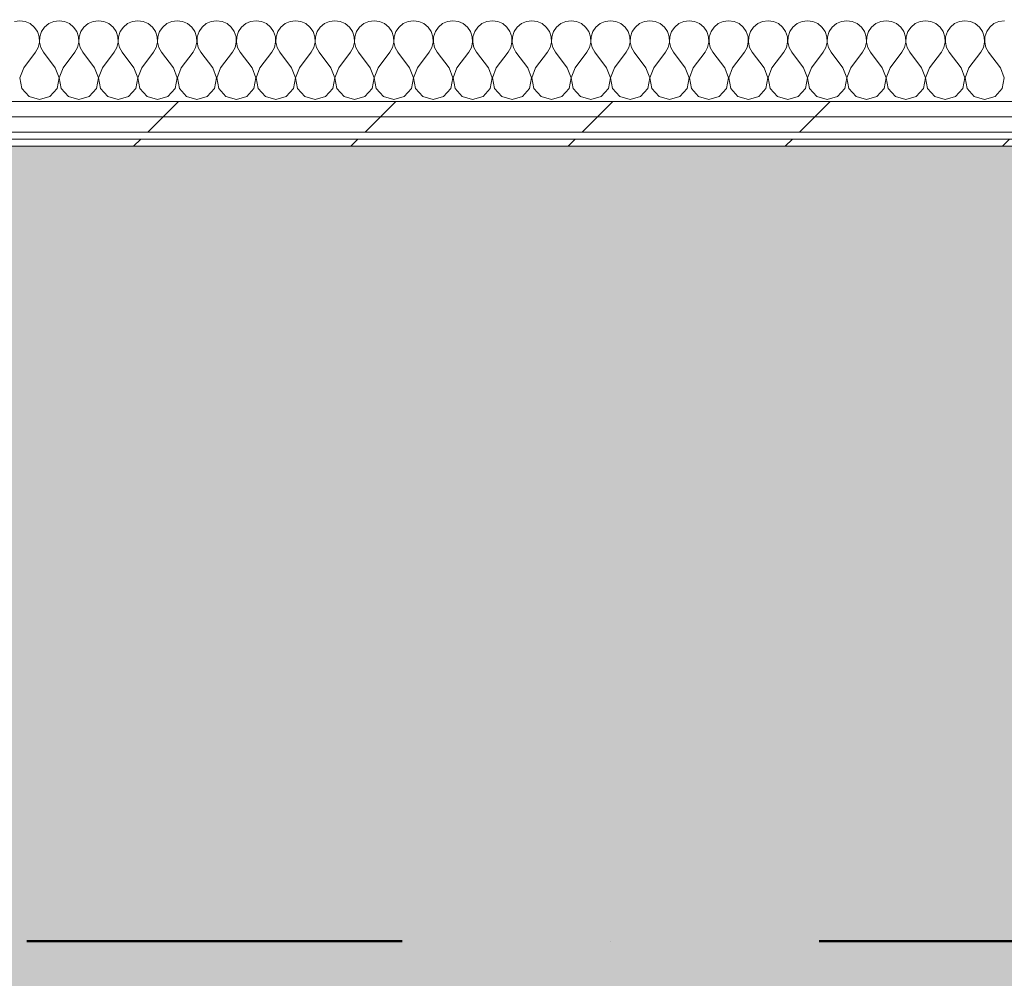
# Model space of a CAD drawing. Header units: millimetres. Extents: x -30280 to 19093, y -19247 to 4746.
# Tile 157 of 198: x -6333 to -5500, y -17788 to -16977. Entities that reach past the tile are written whole.
import ezdxf

# ---------------------------------------------------------------- set-up
doc = ezdxf.new("R2010")
doc.units = ezdxf.units.MM
doc.header["$MEASUREMENT"] = 0
doc.linetypes.add('Punto & Rayas', pattern=[670.277762, 317.5, -176.388889, 0, -176.388874])
doc.linetypes.add('Wipeout_Contour', pattern=[1000, 0, -1000])
for name, color, linetype, lineweight, true_color in [('01_2D_Ambit_Pluma_Nº__242', 7, 'Continuous', 50, 0xfb0013), ('14_PAV_Paviment existent_Pluma_Nº__197', 7, 'Continuous', 0, 0xffe68e), ('Nuevo_08_E_Envans secs_Pluma_Nº__102', 7, 'Continuous', 5, 0xcccccc), ('Nuevo_08_E_Envans secs_Pluma_Nº__171', 171, 'Continuous', 13, 0xaaaaff), ('Nuevo_08_E_Envans secs_Pluma_Nº__177', 7, 'Continuous', 15, 0xf7e046)]:
    doc.layers.add(name, color=color, linetype=linetype, lineweight=lineweight, true_color=true_color)
doc.layers.add('14_PAV_Paviment existent', color=7, linetype='Continuous')
doc.layers.add('Nuevo_08_E_Envans secs', color=7, linetype='Continuous')
doc.layers.add('Nuevo_08_E_Envans secs_Pluma_Nº__1', color=7, linetype='Continuous', lineweight=5)
pattern_1 = [(45, (0, 0), (-183.8478, 183.8478), [195, -65]), (45, (7e-14, 183.85), (-183.8478, 183.8478), [195, -65])]

# ---------------------------------------------------------------- blocks, each defined once
blk = doc.blocks.new('Forjado_5_1', base_point=(6678.89, -19246.58))
at = {"layer": '14_PAV_Paviment existent_Pluma_Nº__197', "linetype": 'Continuous', "lineweight": 0, "true_color": 0xffe68e}
blk.add_hatch(color=41, dxfattribs=at).paths.add_polyline_path([(6678.89, -19246.58), (6678.89, -17083.98), (-28038.68, -17083.98), (-28050.85, -19246.58)])
at = {"layer": '14_PAV_Paviment existent_Pluma_Nº__197', "color": 41, "linetype": 'Continuous', "lineweight": 0, "true_color": 0xffe68e, "flags": 128}
blk.add_lwpolyline([(6678.89, -19246.58), (-28050.85, -19246.58), (-28038.68, -17083.98), (6678.89, -17083.98)], close=True, dxfattribs=at)
blk = doc.blocks.new('*X139')
at = {"layer": 'Nuevo_08_E_Envans secs_Pluma_Nº__102', "color": 254, "linetype": 'Continuous', "lineweight": 5, "true_color": 0xcccccc}
for p, q in [((-6333.33, -16977.64), (-6337.89, -16978.28)), ((-6328.78, -16978.28), (-6333.33, -16977.64)), ((-6324.57, -16980.13), (-6328.78, -16978.28)), ((-6321.03, -16983.07), (-6324.57, -16980.13)), ((-6318.43, -16986.86), (-6321.03, -16983.07)), ((-6312.3, -16983.07), (-6314.91, -16986.86)), ((-6308.76, -16980.13), (-6312.3, -16983.07)), ((-6304.55, -16978.28), (-6308.76, -16980.13)), ((-6300, -16977.64), (-6304.55, -16978.28)), ((-6295.45, -16978.28), (-6300, -16977.64)), ((-6291.24, -16980.13), (-6295.45, -16978.28)), ((-6287.7, -16983.07), (-6291.24, -16980.13)), ((-6285.09, -16986.86), (-6287.7, -16983.07)), ((-6278.97, -16983.07), (-6281.57, -16986.86)), ((-6275.43, -16980.13), (-6278.97, -16983.07)), ((-6271.22, -16978.28), (-6275.43, -16980.13)), ((-6266.67, -16977.64), (-6271.22, -16978.28)), ((-6262.11, -16978.28), (-6266.67, -16977.64)), ((-6257.9, -16980.13), (-6262.11, -16978.28)), ((-6254.36, -16983.07), (-6257.9, -16980.13)), ((-6251.76, -16986.86), (-6254.36, -16983.07)), ((-6245.64, -16983.07), (-6248.24, -16986.86)), ((-6242.1, -16980.13), (-6245.64, -16983.07)), ((-6237.89, -16978.28), (-6242.1, -16980.13)), ((-6233.33, -16977.64), (-6237.89, -16978.28)), ((-6228.78, -16978.28), (-6233.33, -16977.64)), ((-6224.57, -16980.13), (-6228.78, -16978.28)), ((-6221.03, -16983.07), (-6224.57, -16980.13)), ((-6218.43, -16986.86), (-6221.03, -16983.07)), ((-6212.3, -16983.07), (-6214.91, -16986.86)), ((-6208.76, -16980.13), (-6212.3, -16983.07)), ((-6204.55, -16978.28), (-6208.76, -16980.13)), ((-6200, -16977.64), (-6204.55, -16978.28)), ((-6195.45, -16978.28), (-6200, -16977.64)), ((-6191.24, -16980.13), (-6195.45, -16978.28)), ((-6187.7, -16983.07), (-6191.24, -16980.13)), ((-6185.09, -16986.86), (-6187.7, -16983.07)), ((-6178.97, -16983.07), (-6181.57, -16986.86)), ((-6175.43, -16980.13), (-6178.97, -16983.07)), ((-6171.22, -16978.28), (-6175.43, -16980.13)), ((-6166.67, -16977.64), (-6171.22, -16978.28)), ((-6162.11, -16978.28), (-6166.67, -16977.64)), ((-6157.9, -16980.13), (-6162.11, -16978.28)), ((-6154.36, -16983.07), (-6157.9, -16980.13)), ((-6151.76, -16986.86), (-6154.36, -16983.07)), ((-6145.64, -16983.07), (-6148.24, -16986.86)), ((-6142.1, -16980.13), (-6145.64, -16983.07)), ((-6137.89, -16978.28), (-6142.1, -16980.13)), ((-6133.33, -16977.64), (-6137.89, -16978.28)), ((-6128.78, -16978.28), (-6133.33, -16977.64)), ((-6124.57, -16980.13), (-6128.78, -16978.28)), ((-6121.03, -16983.07), (-6124.57, -16980.13)), ((-6118.43, -16986.86), (-6121.03, -16983.07)), ((-6112.3, -16983.07), (-6114.91, -16986.86)), ((-6108.76, -16980.13), (-6112.3, -16983.07)), ((-6104.55, -16978.28), (-6108.76, -16980.13)), ((-6100, -16977.64), (-6104.55, -16978.28)), ((-6095.45, -16978.28), (-6100, -16977.64)), ((-6091.24, -16980.13), (-6095.45, -16978.28)), ((-6087.7, -16983.07), (-6091.24, -16980.13)), ((-6085.09, -16986.86), (-6087.7, -16983.07)), ((-6078.97, -16983.07), (-6081.57, -16986.86)), ((-6075.43, -16980.13), (-6078.97, -16983.07)), ((-6071.22, -16978.28), (-6075.43, -16980.13)), ((-6066.67, -16977.64), (-6071.22, -16978.28)), ((-6062.11, -16978.28), (-6066.67, -16977.64)), ((-6057.9, -16980.13), (-6062.11, -16978.28)), ((-6054.36, -16983.07), (-6057.9, -16980.13)), ((-6051.76, -16986.86), (-6054.36, -16983.07)), ((-6045.64, -16983.07), (-6048.24, -16986.86)), ((-6042.1, -16980.13), (-6045.64, -16983.07)), ((-6037.89, -16978.28), (-6042.1, -16980.13)), ((-6033.33, -16977.64), (-6037.89, -16978.28)), ((-6028.78, -16978.28), (-6033.33, -16977.64)), ((-6024.57, -16980.13), (-6028.78, -16978.28)), ((-6021.03, -16983.07), (-6024.57, -16980.13)), ((-6018.43, -16986.86), (-6021.03, -16983.07)), ((-6012.3, -16983.07), (-6014.91, -16986.86)), ((-6008.76, -16980.13), (-6012.3, -16983.07)), ((-6004.55, -16978.28), (-6008.76, -16980.13)), ((-6000, -16977.64), (-6004.55, -16978.28)), ((-5995.45, -16978.28), (-6000, -16977.64)), ((-5991.24, -16980.13), (-5995.45, -16978.28)), ((-5987.7, -16983.07), (-5991.24, -16980.13)), ((-5985.09, -16986.86), (-5987.7, -16983.07)), ((-5978.97, -16983.07), (-5981.57, -16986.86)), ((-5975.43, -16980.13), (-5978.97, -16983.07)), ((-5971.22, -16978.28), (-5975.43, -16980.13)), ((-5966.67, -16977.64), (-5971.22, -16978.28)), ((-5962.11, -16978.28), (-5966.67, -16977.64)), ((-5957.9, -16980.13), (-5962.11, -16978.28)), ((-5954.36, -16983.07), (-5957.9, -16980.13)), ((-5951.76, -16986.86), (-5954.36, -16983.07)), ((-5945.64, -16983.07), (-5948.24, -16986.86)), ((-5942.1, -16980.13), (-5945.64, -16983.07)), ((-5937.89, -16978.28), (-5942.1, -16980.13)), ((-5933.33, -16977.64), (-5937.89, -16978.28)), ((-5928.78, -16978.28), (-5933.33, -16977.64)), ((-5924.57, -16980.13), (-5928.78, -16978.28)), ((-5921.03, -16983.07), (-5924.57, -16980.13)), ((-5918.43, -16986.86), (-5921.03, -16983.07)), ((-5912.3, -16983.07), (-5914.91, -16986.86)), ((-5908.76, -16980.13), (-5912.3, -16983.07)), ((-5904.55, -16978.28), (-5908.76, -16980.13)), ((-5900, -16977.64), (-5904.55, -16978.28)), ((-5895.45, -16978.28), (-5900, -16977.64)), ((-5891.24, -16980.13), (-5895.45, -16978.28)), ((-5887.7, -16983.07), (-5891.24, -16980.13)), ((-5885.09, -16986.86), (-5887.7, -16983.07)), ((-5878.97, -16983.07), (-5881.57, -16986.86)), ((-5875.43, -16980.13), (-5878.97, -16983.07)), ((-5871.22, -16978.28), (-5875.43, -16980.13)), ((-5866.67, -16977.64), (-5871.22, -16978.28)), ((-5862.11, -16978.28), (-5866.67, -16977.64)), ((-5857.9, -16980.13), (-5862.11, -16978.28)), ((-5854.36, -16983.07), (-5857.9, -16980.13)), ((-5851.76, -16986.86), (-5854.36, -16983.07)), ((-5845.64, -16983.07), (-5848.24, -16986.86)), ((-5842.1, -16980.13), (-5845.64, -16983.07)), ((-5837.89, -16978.28), (-5842.1, -16980.13)), ((-5833.33, -16977.64), (-5837.89, -16978.28)), ((-5828.78, -16978.28), (-5833.33, -16977.64)), ((-5824.57, -16980.13), (-5828.78, -16978.28)), ((-5821.03, -16983.07), (-5824.57, -16980.13)), ((-5818.43, -16986.86), (-5821.03, -16983.07)), ((-5812.3, -16983.07), (-5814.91, -16986.86)), ((-5808.76, -16980.13), (-5812.3, -16983.07)), ((-5804.55, -16978.28), (-5808.76, -16980.13)), ((-5800, -16977.64), (-5804.55, -16978.28)), ((-5795.45, -16978.28), (-5800, -16977.64)), ((-5791.24, -16980.13), (-5795.45, -16978.28)), ((-5787.7, -16983.07), (-5791.24, -16980.13)), ((-5785.09, -16986.86), (-5787.7, -16983.07)), ((-5778.97, -16983.07), (-5781.57, -16986.86)), ((-5775.43, -16980.13), (-5778.97, -16983.07)), ((-5771.22, -16978.28), (-5775.43, -16980.13)), ((-5766.67, -16977.64), (-5771.22, -16978.28)), ((-5762.11, -16978.28), (-5766.67, -16977.64)), ((-5757.9, -16980.13), (-5762.11, -16978.28)), ((-5754.36, -16983.07), (-5757.9, -16980.13)), ((-5751.76, -16986.86), (-5754.36, -16983.07)), ((-5745.64, -16983.07), (-5748.24, -16986.86)), ((-5742.1, -16980.13), (-5745.64, -16983.07)), ((-5737.89, -16978.28), (-5742.1, -16980.13)), ((-5733.33, -16977.64), (-5737.89, -16978.28)), ((-5728.78, -16978.28), (-5733.33, -16977.64)), ((-5724.57, -16980.13), (-5728.78, -16978.28)), ((-5721.03, -16983.07), (-5724.57, -16980.13)), ((-5718.43, -16986.86), (-5721.03, -16983.07)), ((-5712.3, -16983.07), (-5714.91, -16986.86)), ((-5708.76, -16980.13), (-5712.3, -16983.07)), ((-5704.55, -16978.28), (-5708.76, -16980.13)), ((-5700, -16977.64), (-5704.55, -16978.28)), ((-5695.45, -16978.28), (-5700, -16977.64)), ((-5691.24, -16980.13), (-5695.45, -16978.28)), ((-5687.7, -16983.07), (-5691.24, -16980.13)), ((-5685.09, -16986.86), (-5687.7, -16983.07)), ((-5678.97, -16983.07), (-5681.57, -16986.86)), ((-5675.43, -16980.13), (-5678.97, -16983.07)), ((-5671.22, -16978.28), (-5675.43, -16980.13)), ((-5666.67, -16977.64), (-5671.22, -16978.28)), ((-5662.11, -16978.28), (-5666.67, -16977.64)), ((-5657.9, -16980.13), (-5662.11, -16978.28)), ((-5654.36, -16983.07), (-5657.9, -16980.13)), ((-5651.76, -16986.86), (-5654.36, -16983.07)), ((-5645.64, -16983.07), (-5648.24, -16986.86)), ((-5642.1, -16980.13), (-5645.64, -16983.07)), ((-5637.89, -16978.28), (-5642.1, -16980.13)), ((-5633.33, -16977.64), (-5637.89, -16978.28)), ((-5628.78, -16978.28), (-5633.33, -16977.64)), ((-5624.57, -16980.13), (-5628.78, -16978.28)), ((-5621.03, -16983.07), (-5624.57, -16980.13)), ((-5618.43, -16986.86), (-5621.03, -16983.07)), ((-5612.3, -16983.07), (-5614.91, -16986.86)), ((-5608.76, -16980.13), (-5612.3, -16983.07)), ((-5604.55, -16978.28), (-5608.76, -16980.13)), ((-5600, -16977.64), (-5604.55, -16978.28)), ((-5595.45, -16978.28), (-5600, -16977.64)), ((-5591.24, -16980.13), (-5595.45, -16978.28)), ((-5587.7, -16983.07), (-5591.24, -16980.13)), ((-5585.09, -16986.86), (-5587.7, -16983.07)), ((-5578.97, -16983.07), (-5581.57, -16986.86)), ((-5575.43, -16980.13), (-5578.97, -16983.07)), ((-5571.22, -16978.28), (-5575.43, -16980.13)), ((-5566.67, -16977.64), (-5571.22, -16978.28)), ((-5562.11, -16978.28), (-5566.67, -16977.64)), ((-5557.9, -16980.13), (-5562.11, -16978.28)), ((-5554.36, -16983.07), (-5557.9, -16980.13)), ((-5551.76, -16986.86), (-5554.36, -16983.07)), ((-5545.64, -16983.07), (-5548.24, -16986.86)), ((-5542.1, -16980.13), (-5545.64, -16983.07)), ((-5537.89, -16978.28), (-5542.1, -16980.13)), ((-5533.33, -16977.64), (-5537.89, -16978.28)), ((-5528.78, -16978.28), (-5533.33, -16977.64)), ((-5524.57, -16980.13), (-5528.78, -16978.28)), ((-5521.03, -16983.07), (-5524.57, -16980.13)), ((-5518.43, -16986.86), (-5521.03, -16983.07)), ((-5512.3, -16983.07), (-5514.91, -16986.86)), ((-5508.76, -16980.13), (-5512.3, -16983.07)), ((-5504.55, -16978.28), (-5508.76, -16980.13)), ((-5500, -16977.64), (-5504.55, -16978.28)), ((-6316.96, -16991.21), (-6318.43, -16986.86)), ((-6316.73, -16995.81), (-6316.96, -16991.21)), ((-6316.38, -16991.21), (-6316.6, -16995.81)), ((-6314.91, -16986.86), (-6316.38, -16991.21)), ((-6283.62, -16991.21), (-6285.09, -16986.86)), ((-6283.4, -16995.81), (-6283.62, -16991.21)), ((-6283.04, -16991.21), (-6283.27, -16995.81)), ((-6281.57, -16986.86), (-6283.04, -16991.21)), ((-6250.29, -16991.21), (-6251.76, -16986.86)), ((-6250.07, -16995.81), (-6250.29, -16991.21)), ((-6249.71, -16991.21), (-6249.93, -16995.81)), ((-6248.24, -16986.86), (-6249.71, -16991.21)), ((-6216.96, -16991.21), (-6218.43, -16986.86)), ((-6216.73, -16995.81), (-6216.96, -16991.21)), ((-6216.38, -16991.21), (-6216.6, -16995.81)), ((-6214.91, -16986.86), (-6216.38, -16991.21)), ((-6183.62, -16991.21), (-6185.09, -16986.86)), ((-6183.4, -16995.81), (-6183.62, -16991.21)), ((-6183.04, -16991.21), (-6183.27, -16995.81)), ((-6181.57, -16986.86), (-6183.04, -16991.21)), ((-6150.29, -16991.21), (-6151.76, -16986.86)), ((-6150.07, -16995.81), (-6150.29, -16991.21)), ((-6149.71, -16991.21), (-6149.93, -16995.81)), ((-6148.24, -16986.86), (-6149.71, -16991.21)), ((-6116.96, -16991.21), (-6118.43, -16986.86)), ((-6116.73, -16995.81), (-6116.96, -16991.21)), ((-6116.38, -16991.21), (-6116.6, -16995.81)), ((-6114.91, -16986.86), (-6116.38, -16991.21)), ((-6083.62, -16991.21), (-6085.09, -16986.86)), ((-6083.4, -16995.81), (-6083.62, -16991.21)), ((-6083.04, -16991.21), (-6083.27, -16995.81)), ((-6081.57, -16986.86), (-6083.04, -16991.21)), ((-6050.29, -16991.21), (-6051.76, -16986.86)), ((-6050.07, -16995.81), (-6050.29, -16991.21)), ((-6049.71, -16991.21), (-6049.93, -16995.81)), ((-6048.24, -16986.86), (-6049.71, -16991.21)), ((-6016.96, -16991.21), (-6018.43, -16986.86)), ((-6016.73, -16995.81), (-6016.96, -16991.21)), ((-6016.38, -16991.21), (-6016.6, -16995.81)), ((-6014.91, -16986.86), (-6016.38, -16991.21)), ((-5983.62, -16991.21), (-5985.09, -16986.86)), ((-5983.4, -16995.81), (-5983.62, -16991.21)), ((-5983.04, -16991.21), (-5983.27, -16995.81)), ((-5981.57, -16986.86), (-5983.04, -16991.21)), ((-5950.29, -16991.21), (-5951.76, -16986.86)), ((-5950.07, -16995.81), (-5950.29, -16991.21)), ((-5949.71, -16991.21), (-5949.93, -16995.81)), ((-5948.24, -16986.86), (-5949.71, -16991.21)), ((-5916.96, -16991.21), (-5918.43, -16986.86)), ((-5916.73, -16995.81), (-5916.96, -16991.21)), ((-5916.38, -16991.21), (-5916.6, -16995.81)), ((-5914.91, -16986.86), (-5916.38, -16991.21)), ((-5883.62, -16991.21), (-5885.09, -16986.86)), ((-5883.4, -16995.81), (-5883.62, -16991.21)), ((-5883.04, -16991.21), (-5883.27, -16995.81)), ((-5881.57, -16986.86), (-5883.04, -16991.21)), ((-5850.29, -16991.21), (-5851.76, -16986.86)), ((-5850.07, -16995.81), (-5850.29, -16991.21)), ((-5849.71, -16991.21), (-5849.93, -16995.81)), ((-5848.24, -16986.86), (-5849.71, -16991.21)), ((-5816.96, -16991.21), (-5818.43, -16986.86)), ((-5816.73, -16995.81), (-5816.96, -16991.21)), ((-5816.38, -16991.21), (-5816.6, -16995.81)), ((-5814.91, -16986.86), (-5816.38, -16991.21)), ((-5783.62, -16991.21), (-5785.09, -16986.86)), ((-5783.4, -16995.81), (-5783.62, -16991.21)), ((-5783.04, -16991.21), (-5783.27, -16995.81)), ((-5781.57, -16986.86), (-5783.04, -16991.21)), ((-5750.29, -16991.21), (-5751.76, -16986.86)), ((-5750.07, -16995.81), (-5750.29, -16991.21)), ((-5749.71, -16991.21), (-5749.93, -16995.81)), ((-5748.24, -16986.86), (-5749.71, -16991.21)), ((-5716.96, -16991.21), (-5718.43, -16986.86)), ((-5716.73, -16995.81), (-5716.96, -16991.21)), ((-5716.38, -16991.21), (-5716.6, -16995.81)), ((-5714.91, -16986.86), (-5716.38, -16991.21)), ((-5683.62, -16991.21), (-5685.09, -16986.86)), ((-5683.4, -16995.81), (-5683.62, -16991.21)), ((-5683.04, -16991.21), (-5683.27, -16995.81)), ((-5681.57, -16986.86), (-5683.04, -16991.21)), ((-5650.29, -16991.21), (-5651.76, -16986.86)), ((-5650.07, -16995.81), (-5650.29, -16991.21)), ((-5649.71, -16991.21), (-5649.93, -16995.81)), ((-5648.24, -16986.86), (-5649.71, -16991.21)), ((-5616.96, -16991.21), (-5618.43, -16986.86)), ((-5616.73, -16995.81), (-5616.96, -16991.21)), ((-5616.38, -16991.21), (-5616.6, -16995.81)), ((-5614.91, -16986.86), (-5616.38, -16991.21)), ((-5583.62, -16991.21), (-5585.09, -16986.86)), ((-5583.4, -16995.81), (-5583.62, -16991.21)), ((-5583.04, -16991.21), (-5583.27, -16995.81)), ((-5581.57, -16986.86), (-5583.04, -16991.21)), ((-5550.29, -16991.21), (-5551.76, -16986.86)), ((-5550.07, -16995.81), (-5550.29, -16991.21)), ((-5549.71, -16991.21), (-5549.93, -16995.81)), ((-5548.24, -16986.86), (-5549.71, -16991.21)), ((-5516.96, -16991.21), (-5518.43, -16986.86)), ((-5516.73, -16995.81), (-5516.96, -16991.21)), ((-5516.38, -16991.21), (-5516.6, -16995.81)), ((-5514.91, -16986.86), (-5516.38, -16991.21)), ((-6317.77, -17000.28), (-6316.73, -16995.81)), ((-6316.6, -16995.81), (-6315.56, -17000.28)), ((-6284.44, -17000.28), (-6283.4, -16995.81)), ((-6283.27, -16995.81), (-6282.23, -17000.28)), ((-6251.11, -17000.28), (-6250.07, -16995.81)), ((-6249.93, -16995.81), (-6248.89, -17000.28)), ((-6217.77, -17000.28), (-6216.73, -16995.81)), ((-6216.6, -16995.81), (-6215.56, -17000.28)), ((-6184.44, -17000.28), (-6183.4, -16995.81)), ((-6183.27, -16995.81), (-6182.23, -17000.28)), ((-6151.11, -17000.28), (-6150.07, -16995.81)), ((-6149.93, -16995.81), (-6148.89, -17000.28)), ((-6117.77, -17000.28), (-6116.73, -16995.81)), ((-6116.6, -16995.81), (-6115.56, -17000.28)), ((-6084.44, -17000.28), (-6083.4, -16995.81)), ((-6083.27, -16995.81), (-6082.23, -17000.28)), ((-6051.11, -17000.28), (-6050.07, -16995.81)), ((-6049.93, -16995.81), (-6048.89, -17000.28)), ((-6017.77, -17000.28), (-6016.73, -16995.81)), ((-6016.6, -16995.81), (-6015.56, -17000.28)), ((-5984.44, -17000.28), (-5983.4, -16995.81)), ((-5983.27, -16995.81), (-5982.23, -17000.28)), ((-5951.11, -17000.28), (-5950.07, -16995.81)), ((-5949.93, -16995.81), (-5948.89, -17000.28)), ((-5917.77, -17000.28), (-5916.73, -16995.81)), ((-5916.6, -16995.81), (-5915.56, -17000.28)), ((-5884.44, -17000.28), (-5883.4, -16995.81)), ((-5883.27, -16995.81), (-5882.23, -17000.28)), ((-5851.11, -17000.28), (-5850.07, -16995.81)), ((-5849.93, -16995.81), (-5848.89, -17000.28)), ((-5817.77, -17000.28), (-5816.73, -16995.81)), ((-5816.6, -16995.81), (-5815.56, -17000.28)), ((-5784.44, -17000.28), (-5783.4, -16995.81)), ((-5783.27, -16995.81), (-5782.23, -17000.28)), ((-5751.11, -17000.28), (-5750.07, -16995.81)), ((-5749.93, -16995.81), (-5748.89, -17000.28)), ((-5717.77, -17000.28), (-5716.73, -16995.81)), ((-5716.6, -16995.81), (-5715.56, -17000.28)), ((-5684.44, -17000.28), (-5683.4, -16995.81)), ((-5683.27, -16995.81), (-5682.23, -17000.28)), ((-5651.11, -17000.28), (-5650.07, -16995.81)), ((-5649.93, -16995.81), (-5648.89, -17000.28)), ((-5617.77, -17000.28), (-5616.73, -16995.81)), ((-5616.6, -16995.81), (-5615.56, -17000.28)), ((-5584.44, -17000.28), (-5583.4, -16995.81)), ((-5583.27, -16995.81), (-5582.23, -17000.28)), ((-5551.11, -17000.28), (-5550.07, -16995.81)), ((-5549.93, -16995.81), (-5548.89, -17000.28)), ((-5517.77, -17000.28), (-5516.73, -16995.81)), ((-5516.6, -16995.81), (-5515.56, -17000.28)), ((-6330, -17017.64), (-6320, -17004.31)), ((-6320, -17004.31), (-6317.77, -17000.28)), ((-6315.56, -17000.28), (-6313.33, -17004.31)), ((-6303.33, -17017.64), (-6313.33, -17004.31)), ((-6296.67, -17017.64), (-6286.67, -17004.31)), ((-6286.67, -17004.31), (-6284.44, -17000.28)), ((-6282.23, -17000.28), (-6280, -17004.31)), ((-6270, -17017.64), (-6280, -17004.31)), ((-6263.33, -17017.64), (-6253.33, -17004.31)), ((-6253.33, -17004.31), (-6251.11, -17000.28)), ((-6248.89, -17000.28), (-6246.67, -17004.31)), ((-6236.67, -17017.64), (-6246.67, -17004.31)), ((-6230, -17017.64), (-6220, -17004.31)), ((-6220, -17004.31), (-6217.77, -17000.28)), ((-6215.56, -17000.28), (-6213.33, -17004.31)), ((-6203.33, -17017.64), (-6213.33, -17004.31)), ((-6196.67, -17017.64), (-6186.67, -17004.31)), ((-6186.67, -17004.31), (-6184.44, -17000.28)), ((-6182.23, -17000.28), (-6180, -17004.31)), ((-6170, -17017.64), (-6180, -17004.31)), ((-6163.33, -17017.64), (-6153.33, -17004.31)), ((-6153.33, -17004.31), (-6151.11, -17000.28)), ((-6148.89, -17000.28), (-6146.67, -17004.31)), ((-6136.67, -17017.64), (-6146.67, -17004.31)), ((-6130, -17017.64), (-6120, -17004.31)), ((-6120, -17004.31), (-6117.77, -17000.28)), ((-6115.56, -17000.28), (-6113.33, -17004.31)), ((-6103.33, -17017.64), (-6113.33, -17004.31)), ((-6096.67, -17017.64), (-6086.67, -17004.31)), ((-6086.67, -17004.31), (-6084.44, -17000.28)), ((-6082.23, -17000.28), (-6080, -17004.31)), ((-6070, -17017.64), (-6080, -17004.31)), ((-6063.33, -17017.64), (-6053.33, -17004.31)), ((-6053.33, -17004.31), (-6051.11, -17000.28)), ((-6048.89, -17000.28), (-6046.67, -17004.31)), ((-6036.67, -17017.64), (-6046.67, -17004.31)), ((-6030, -17017.64), (-6020, -17004.31)), ((-6020, -17004.31), (-6017.77, -17000.28)), ((-6015.56, -17000.28), (-6013.33, -17004.31)), ((-6003.33, -17017.64), (-6013.33, -17004.31)), ((-5996.67, -17017.64), (-5986.67, -17004.31)), ((-5986.67, -17004.31), (-5984.44, -17000.28)), ((-5982.23, -17000.28), (-5980, -17004.31)), ((-5970, -17017.64), (-5980, -17004.31)), ((-5963.33, -17017.64), (-5953.33, -17004.31)), ((-5953.33, -17004.31), (-5951.11, -17000.28)), ((-5948.89, -17000.28), (-5946.67, -17004.31)), ((-5936.67, -17017.64), (-5946.67, -17004.31)), ((-5930, -17017.64), (-5920, -17004.31)), ((-5920, -17004.31), (-5917.77, -17000.28)), ((-5915.56, -17000.28), (-5913.33, -17004.31)), ((-5903.33, -17017.64), (-5913.33, -17004.31)), ((-5896.67, -17017.64), (-5886.67, -17004.31)), ((-5886.67, -17004.31), (-5884.44, -17000.28)), ((-5882.23, -17000.28), (-5880, -17004.31)), ((-5870, -17017.64), (-5880, -17004.31)), ((-5863.33, -17017.64), (-5853.33, -17004.31)), ((-5853.33, -17004.31), (-5851.11, -17000.28)), ((-5848.89, -17000.28), (-5846.67, -17004.31)), ((-5836.67, -17017.64), (-5846.67, -17004.31)), ((-5830, -17017.64), (-5820, -17004.31)), ((-5820, -17004.31), (-5817.77, -17000.28)), ((-5815.56, -17000.28), (-5813.33, -17004.31)), ((-5803.33, -17017.64), (-5813.33, -17004.31)), ((-5796.67, -17017.64), (-5786.67, -17004.31)), ((-5786.67, -17004.31), (-5784.44, -17000.28)), ((-5782.23, -17000.28), (-5780, -17004.31)), ((-5770, -17017.64), (-5780, -17004.31)), ((-5763.33, -17017.64), (-5753.33, -17004.31)), ((-5753.33, -17004.31), (-5751.11, -17000.28)), ((-5748.89, -17000.28), (-5746.67, -17004.31)), ((-5736.67, -17017.64), (-5746.67, -17004.31)), ((-5730, -17017.64), (-5720, -17004.31)), ((-5720, -17004.31), (-5717.77, -17000.28)), ((-5715.56, -17000.28), (-5713.33, -17004.31)), ((-5703.33, -17017.64), (-5713.33, -17004.31)), ((-5696.67, -17017.64), (-5686.67, -17004.31)), ((-5686.67, -17004.31), (-5684.44, -17000.28)), ((-5682.23, -17000.28), (-5680, -17004.31)), ((-5670, -17017.64), (-5680, -17004.31)), ((-5663.33, -17017.64), (-5653.33, -17004.31)), ((-5653.33, -17004.31), (-5651.11, -17000.28)), ((-5648.89, -17000.28), (-5646.67, -17004.31)), ((-5636.67, -17017.64), (-5646.67, -17004.31)), ((-5630, -17017.64), (-5620, -17004.31)), ((-5620, -17004.31), (-5617.77, -17000.28)), ((-5615.56, -17000.28), (-5613.33, -17004.31)), ((-5603.33, -17017.64), (-5613.33, -17004.31)), ((-5596.67, -17017.64), (-5586.67, -17004.31)), ((-5586.67, -17004.31), (-5584.44, -17000.28)), ((-5582.23, -17000.28), (-5580, -17004.31)), ((-5570, -17017.64), (-5580, -17004.31)), ((-5563.33, -17017.64), (-5553.33, -17004.31)), ((-5553.33, -17004.31), (-5551.11, -17000.28)), ((-5548.89, -17000.28), (-5546.67, -17004.31)), ((-5536.67, -17017.64), (-5546.67, -17004.31)), ((-5530, -17017.64), (-5520, -17004.31)), ((-5520, -17004.31), (-5517.77, -17000.28)), ((-5515.56, -17000.28), (-5513.33, -17004.31)), ((-5503.33, -17017.64), (-5513.33, -17004.31)), ((-6330, -17017.64), (-6333.27, -17026.15)), ((-6300.07, -17026.15), (-6303.33, -17017.64)), ((-6296.67, -17017.64), (-6299.93, -17026.15)), ((-6266.73, -17026.15), (-6270, -17017.64)), ((-6263.33, -17017.64), (-6266.6, -17026.15)), ((-6233.4, -17026.15), (-6236.67, -17017.64)), ((-6230, -17017.64), (-6233.27, -17026.15)), ((-6200.07, -17026.15), (-6203.33, -17017.64)), ((-6196.67, -17017.64), (-6199.93, -17026.15)), ((-6166.73, -17026.15), (-6170, -17017.64)), ((-6163.33, -17017.64), (-6166.6, -17026.15)), ((-6133.4, -17026.15), (-6136.67, -17017.64)), ((-6130, -17017.64), (-6133.27, -17026.15)), ((-6100.07, -17026.15), (-6103.33, -17017.64)), ((-6096.67, -17017.64), (-6099.93, -17026.15)), ((-6066.73, -17026.15), (-6070, -17017.64)), ((-6063.33, -17017.64), (-6066.6, -17026.15)), ((-6033.4, -17026.15), (-6036.67, -17017.64)), ((-6030, -17017.64), (-6033.27, -17026.15)), ((-6000.07, -17026.15), (-6003.33, -17017.64)), ((-5996.67, -17017.64), (-5999.93, -17026.15)), ((-5966.73, -17026.15), (-5970, -17017.64)), ((-5963.33, -17017.64), (-5966.6, -17026.15)), ((-5933.4, -17026.15), (-5936.67, -17017.64)), ((-5930, -17017.64), (-5933.27, -17026.15)), ((-5900.07, -17026.15), (-5903.33, -17017.64)), ((-5896.67, -17017.64), (-5899.93, -17026.15)), ((-5866.73, -17026.15), (-5870, -17017.64)), ((-5863.33, -17017.64), (-5866.6, -17026.15)), ((-5833.4, -17026.15), (-5836.67, -17017.64)), ((-5830, -17017.64), (-5833.27, -17026.15)), ((-5800.07, -17026.15), (-5803.33, -17017.64)), ((-5796.67, -17017.64), (-5799.93, -17026.15)), ((-5766.73, -17026.15), (-5770, -17017.64)), ((-5763.33, -17017.64), (-5766.6, -17026.15)), ((-5733.4, -17026.15), (-5736.67, -17017.64)), ((-5730, -17017.64), (-5733.27, -17026.15)), ((-5700.07, -17026.15), (-5703.33, -17017.64)), ((-5696.67, -17017.64), (-5699.93, -17026.15)), ((-5666.73, -17026.15), (-5670, -17017.64)), ((-5663.33, -17017.64), (-5666.6, -17026.15)), ((-5633.4, -17026.15), (-5636.67, -17017.64)), ((-5630, -17017.64), (-5633.27, -17026.15)), ((-5600.07, -17026.15), (-5603.33, -17017.64)), ((-5596.67, -17017.64), (-5599.93, -17026.15)), ((-5566.73, -17026.15), (-5570, -17017.64)), ((-5563.33, -17017.64), (-5566.6, -17026.15)), ((-5533.4, -17026.15), (-5536.67, -17017.64)), ((-5530, -17017.64), (-5533.27, -17026.15)), ((-5500.07, -17026.15), (-5503.33, -17017.64)), ((-6333.27, -17026.15), (-6331.57, -17035.1)), ((-6301.76, -17035.1), (-6300.07, -17026.15)), ((-6299.93, -17026.15), (-6298.24, -17035.1)), ((-6268.43, -17035.1), (-6266.73, -17026.15)), ((-6266.6, -17026.15), (-6264.91, -17035.1)), ((-6235.09, -17035.1), (-6233.4, -17026.15)), ((-6233.27, -17026.15), (-6231.57, -17035.1)), ((-6201.76, -17035.1), (-6200.07, -17026.15)), ((-6199.93, -17026.15), (-6198.24, -17035.1)), ((-6168.43, -17035.1), (-6166.73, -17026.15)), ((-6166.6, -17026.15), (-6164.91, -17035.1)), ((-6135.09, -17035.1), (-6133.4, -17026.15)), ((-6133.27, -17026.15), (-6131.57, -17035.1)), ((-6101.76, -17035.1), (-6100.07, -17026.15)), ((-6099.93, -17026.15), (-6098.24, -17035.1)), ((-6068.43, -17035.1), (-6066.73, -17026.15)), ((-6066.6, -17026.15), (-6064.91, -17035.1)), ((-6035.09, -17035.1), (-6033.4, -17026.15)), ((-6033.27, -17026.15), (-6031.57, -17035.1)), ((-6001.76, -17035.1), (-6000.07, -17026.15)), ((-5999.93, -17026.15), (-5998.24, -17035.1)), ((-5968.43, -17035.1), (-5966.73, -17026.15)), ((-5966.6, -17026.15), (-5964.91, -17035.1)), ((-5935.09, -17035.1), (-5933.4, -17026.15)), ((-5933.27, -17026.15), (-5931.57, -17035.1)), ((-5901.76, -17035.1), (-5900.07, -17026.15)), ((-5899.93, -17026.15), (-5898.24, -17035.1)), ((-5868.43, -17035.1), (-5866.73, -17026.15)), ((-5866.6, -17026.15), (-5864.91, -17035.1)), ((-5835.09, -17035.1), (-5833.4, -17026.15)), ((-5833.27, -17026.15), (-5831.57, -17035.1)), ((-5801.76, -17035.1), (-5800.07, -17026.15)), ((-5799.93, -17026.15), (-5798.24, -17035.1)), ((-5768.43, -17035.1), (-5766.73, -17026.15)), ((-5766.6, -17026.15), (-5764.91, -17035.1)), ((-5735.09, -17035.1), (-5733.4, -17026.15)), ((-5733.27, -17026.15), (-5731.57, -17035.1)), ((-5701.76, -17035.1), (-5700.07, -17026.15)), ((-5699.93, -17026.15), (-5698.24, -17035.1)), ((-5668.43, -17035.1), (-5666.73, -17026.15)), ((-5666.6, -17026.15), (-5664.91, -17035.1)), ((-5635.09, -17035.1), (-5633.4, -17026.15)), ((-5633.27, -17026.15), (-5631.57, -17035.1)), ((-5601.76, -17035.1), (-5600.07, -17026.15)), ((-5599.93, -17026.15), (-5598.24, -17035.1)), ((-5568.43, -17035.1), (-5566.73, -17026.15)), ((-5566.6, -17026.15), (-5564.91, -17035.1)), ((-5535.09, -17035.1), (-5533.4, -17026.15)), ((-5533.27, -17026.15), (-5531.57, -17035.1)), ((-5501.76, -17035.1), (-5500.07, -17026.15)), ((-6331.57, -17035.1), (-6325.43, -17041.82)), ((-6307.9, -17041.82), (-6301.76, -17035.1)), ((-6298.24, -17035.1), (-6292.1, -17041.82)), ((-6274.57, -17041.82), (-6268.43, -17035.1)), ((-6264.91, -17035.1), (-6258.76, -17041.82)), ((-6241.24, -17041.82), (-6235.09, -17035.1)), ((-6231.57, -17035.1), (-6225.43, -17041.82)), ((-6207.9, -17041.82), (-6201.76, -17035.1)), ((-6198.24, -17035.1), (-6192.1, -17041.82)), ((-6174.57, -17041.82), (-6168.43, -17035.1)), ((-6164.91, -17035.1), (-6158.76, -17041.82)), ((-6141.24, -17041.82), (-6135.09, -17035.1)), ((-6131.57, -17035.1), (-6125.43, -17041.82)), ((-6107.9, -17041.82), (-6101.76, -17035.1)), ((-6098.24, -17035.1), (-6092.1, -17041.82)), ((-6074.57, -17041.82), (-6068.43, -17035.1)), ((-6064.91, -17035.1), (-6058.76, -17041.82)), ((-6041.24, -17041.82), (-6035.09, -17035.1)), ((-6031.57, -17035.1), (-6025.43, -17041.82)), ((-6007.9, -17041.82), (-6001.76, -17035.1)), ((-5998.24, -17035.1), (-5992.1, -17041.82)), ((-5974.57, -17041.82), (-5968.43, -17035.1)), ((-5964.91, -17035.1), (-5958.76, -17041.82)), ((-5941.24, -17041.82), (-5935.09, -17035.1)), ((-5931.57, -17035.1), (-5925.43, -17041.82)), ((-5907.9, -17041.82), (-5901.76, -17035.1)), ((-5898.24, -17035.1), (-5892.1, -17041.82)), ((-5874.57, -17041.82), (-5868.43, -17035.1)), ((-5864.91, -17035.1), (-5858.76, -17041.82)), ((-5841.24, -17041.82), (-5835.09, -17035.1)), ((-5831.57, -17035.1), (-5825.43, -17041.82)), ((-5807.9, -17041.82), (-5801.76, -17035.1)), ((-5798.24, -17035.1), (-5792.1, -17041.82)), ((-5774.57, -17041.82), (-5768.43, -17035.1)), ((-5764.91, -17035.1), (-5758.76, -17041.82)), ((-5741.24, -17041.82), (-5735.09, -17035.1)), ((-5731.57, -17035.1), (-5725.43, -17041.82)), ((-5707.9, -17041.82), (-5701.76, -17035.1)), ((-5698.24, -17035.1), (-5692.1, -17041.82)), ((-5674.57, -17041.82), (-5668.43, -17035.1)), ((-5664.91, -17035.1), (-5658.76, -17041.82)), ((-5641.24, -17041.82), (-5635.09, -17035.1)), ((-5631.57, -17035.1), (-5625.43, -17041.82)), ((-5607.9, -17041.82), (-5601.76, -17035.1)), ((-5598.24, -17035.1), (-5592.1, -17041.82)), ((-5574.57, -17041.82), (-5568.43, -17035.1)), ((-5564.91, -17035.1), (-5558.76, -17041.82)), ((-5541.24, -17041.82), (-5535.09, -17035.1)), ((-5531.57, -17035.1), (-5525.43, -17041.82)), ((-5507.9, -17041.82), (-5501.76, -17035.1)), ((-6325.43, -17041.82), (-6316.67, -17044.31)), ((-6316.67, -17044.31), (-6307.9, -17041.82)), ((-6292.1, -17041.82), (-6283.33, -17044.31)), ((-6283.33, -17044.31), (-6274.57, -17041.82)), ((-6258.76, -17041.82), (-6250, -17044.31)), ((-6250, -17044.31), (-6241.24, -17041.82)), ((-6225.43, -17041.82), (-6216.67, -17044.31)), ((-6216.67, -17044.31), (-6207.9, -17041.82)), ((-6192.1, -17041.82), (-6183.33, -17044.31)), ((-6183.33, -17044.31), (-6174.57, -17041.82)), ((-6158.76, -17041.82), (-6150, -17044.31)), ((-6150, -17044.31), (-6141.24, -17041.82)), ((-6125.43, -17041.82), (-6116.67, -17044.31)), ((-6116.67, -17044.31), (-6107.9, -17041.82)), ((-6092.1, -17041.82), (-6083.33, -17044.31)), ((-6083.33, -17044.31), (-6074.57, -17041.82)), ((-6058.76, -17041.82), (-6050, -17044.31)), ((-6050, -17044.31), (-6041.24, -17041.82)), ((-6025.43, -17041.82), (-6016.67, -17044.31)), ((-6016.67, -17044.31), (-6007.9, -17041.82)), ((-5992.1, -17041.82), (-5983.33, -17044.31)), ((-5983.33, -17044.31), (-5974.57, -17041.82)), ((-5958.76, -17041.82), (-5950, -17044.31)), ((-5950, -17044.31), (-5941.24, -17041.82)), ((-5925.43, -17041.82), (-5916.67, -17044.31)), ((-5916.67, -17044.31), (-5907.9, -17041.82)), ((-5892.1, -17041.82), (-5883.33, -17044.31)), ((-5883.33, -17044.31), (-5874.57, -17041.82)), ((-5858.76, -17041.82), (-5850, -17044.31)), ((-5850, -17044.31), (-5841.24, -17041.82)), ((-5825.43, -17041.82), (-5816.67, -17044.31)), ((-5816.67, -17044.31), (-5807.9, -17041.82)), ((-5792.1, -17041.82), (-5783.33, -17044.31)), ((-5783.33, -17044.31), (-5774.57, -17041.82)), ((-5758.76, -17041.82), (-5750, -17044.31)), ((-5750, -17044.31), (-5741.24, -17041.82)), ((-5725.43, -17041.82), (-5716.67, -17044.31)), ((-5716.67, -17044.31), (-5707.9, -17041.82)), ((-5692.1, -17041.82), (-5683.33, -17044.31)), ((-5683.33, -17044.31), (-5674.57, -17041.82)), ((-5658.76, -17041.82), (-5650, -17044.31)), ((-5650, -17044.31), (-5641.24, -17041.82)), ((-5625.43, -17041.82), (-5616.67, -17044.31)), ((-5616.67, -17044.31), (-5607.9, -17041.82)), ((-5592.1, -17041.82), (-5583.33, -17044.31)), ((-5583.33, -17044.31), (-5574.57, -17041.82)), ((-5558.76, -17041.82), (-5550, -17044.31)), ((-5550, -17044.31), (-5541.24, -17041.82)), ((-5525.43, -17041.82), (-5516.67, -17044.31)), ((-5516.67, -17044.31), (-5507.9, -17041.82))]:
    blk.add_line(p, q, dxfattribs=at)
blk = doc.blocks.new('Muro_63_1', base_point=(-18974.61, -17083.98))
at = {"color": 254, "linetype": 'Wipeout_Contour', "lineweight": 0, "ltscale": 71889.621763}
blk.add_wipeout([(-7017.89, -17071.98), (-3842.41, -17071.98), (-3842.41, -17058.98), (-7017.89, -17058.98)], dxfattribs=at).dxf.layer = 'Nuevo_08_E_Envans secs'
at = {"color": 254, "linetype": 'Wipeout_Contour', "lineweight": 0, "ltscale": 71948.537165}
blk.add_wipeout([(-3842.41, -17077.98), (-7017.89, -17077.98), (-7017.89, -17083.98), (-3842.41, -17083.98)], dxfattribs=at).dxf.layer = 'Nuevo_08_E_Envans secs'
at = {"layer": 'Nuevo_08_E_Envans secs_Pluma_Nº__171', "linetype": 'Continuous', "lineweight": 13, "true_color": 0xaaaaff}
h = blk.add_hatch(dxfattribs=at)
h.set_pattern_fill('Panellat_HPL_0001', color=161, style=0, pattern_type=2)
h.set_pattern_definition(pattern_1)
h.paths.add_polyline_path([(-3842.41, -17077.98), (-7017.89, -17077.98), (-7017.89, -17083.98), (-3842.41, -17083.98)])
at = {"layer": 'Nuevo_08_E_Envans secs_Pluma_Nº__177', "linetype": 'Continuous', "lineweight": 15, "true_color": 0xf7e046}
h = blk.add_hatch(dxfattribs=at)
h.set_pattern_fill('Panellat_HPL_0001', color=53, style=0, pattern_type=2)
h.set_pattern_definition(pattern_1)
h.paths.add_polyline_path([(-7017.89, -17071.98), (-3842.41, -17071.98), (-3842.41, -17058.98), (-7017.89, -17058.98)])
at = {"layer": 'Nuevo_08_E_Envans secs_Pluma_Nº__1', "color": 7, "linetype": 'Continuous', "lineweight": 5}
for p, q in [((-7017.89, -17071.98), (-3842.41, -17071.98)), ((-7017.89, -17077.98), (-3842.41, -17077.98))]:
    blk.add_line(p, q, dxfattribs=at)
at = {"layer": 'Nuevo_08_E_Envans secs_Pluma_Nº__1', "color": 7, "linetype": 'Continuous', "lineweight": 5, "flags": 128}
blk.add_lwpolyline([(-7017.89, -17083.98), (-3842.41, -17083.98)], dxfattribs=at)
at = {"color": 254, "linetype": 'Wipeout_Contour', "lineweight": 0, "ltscale": 71840.211947}
blk.add_wipeout([(-7017.89, -17058.98), (-3842.41, -17058.98), (-3842.41, -17045.98), (-7017.89, -17045.98)], dxfattribs=at).dxf.layer = 'Nuevo_08_E_Envans secs'
at = {"layer": 'Nuevo_08_E_Envans secs_Pluma_Nº__177', "linetype": 'Continuous', "lineweight": 15, "true_color": 0xf7e046}
h = blk.add_hatch(dxfattribs=at)
h.set_pattern_fill('Panellat_HPL_0001', color=53, style=0, pattern_type=2)
h.set_pattern_definition(pattern_1)
h.paths.add_polyline_path([(-7017.89, -17058.98), (-3842.41, -17058.98), (-3842.41, -17045.98), (-7017.89, -17045.98)])
at = {"layer": 'Nuevo_08_E_Envans secs_Pluma_Nº__1', "color": 7, "linetype": 'Continuous', "lineweight": 5}
for p, q in [((-6989.89, -17045.98), (-3842.41, -17045.98)), ((-7017.89, -17058.98), (-3842.41, -17058.98))]:
    blk.add_line(p, q, dxfattribs=at)
at = {"layer": 'Nuevo_08_E_Envans secs', "color": 7, "lineweight": 20}
blk.add_blockref('*X139', (0, 0), dxfattribs=at)

msp = doc.modelspace()

# ---------------------------------------------------------------- linework, layer by layer
at = {"layer": '01_2D_Ambit_Pluma_Nº__242', "color": 1, "linetype": 'Punto & Rayas', "lineweight": 50, "true_color": 0xfb0013, "flags": 128}
msp.add_lwpolyline([(-28416.58, -2249.59), (-28416.58, 4745.93), (7590.12, 4745.93), (7590.12, -1864.54), (6642.92, -1864.54), (6642.92, -11392.72), (6642.92, -17756.6), (-18985.87, -17756.6), (-18985.87, -11834.88), (-2447.9, -11834.88), (-2447.9, -2249.59)], close=True, dxfattribs=at)

# ---------------------------------------------------------------- block references
at = {"layer": '14_PAV_Paviment existent', "color": 41, "linetype": 'Continuous', "lineweight": 0, "true_color": 0xffe68e}
msp.add_blockref('Forjado_5_1', (6678.89, -19246.58), dxfattribs=at)

# ---------------------------------------------------------------- next in the draw order: block references
at = {"layer": 'Nuevo_08_E_Envans secs', "color": 7, "lineweight": 20}
msp.add_blockref('Muro_63_1', (-18974.61, -17083.98), dxfattribs=at)

doc.saveas('drawing.dxf')
